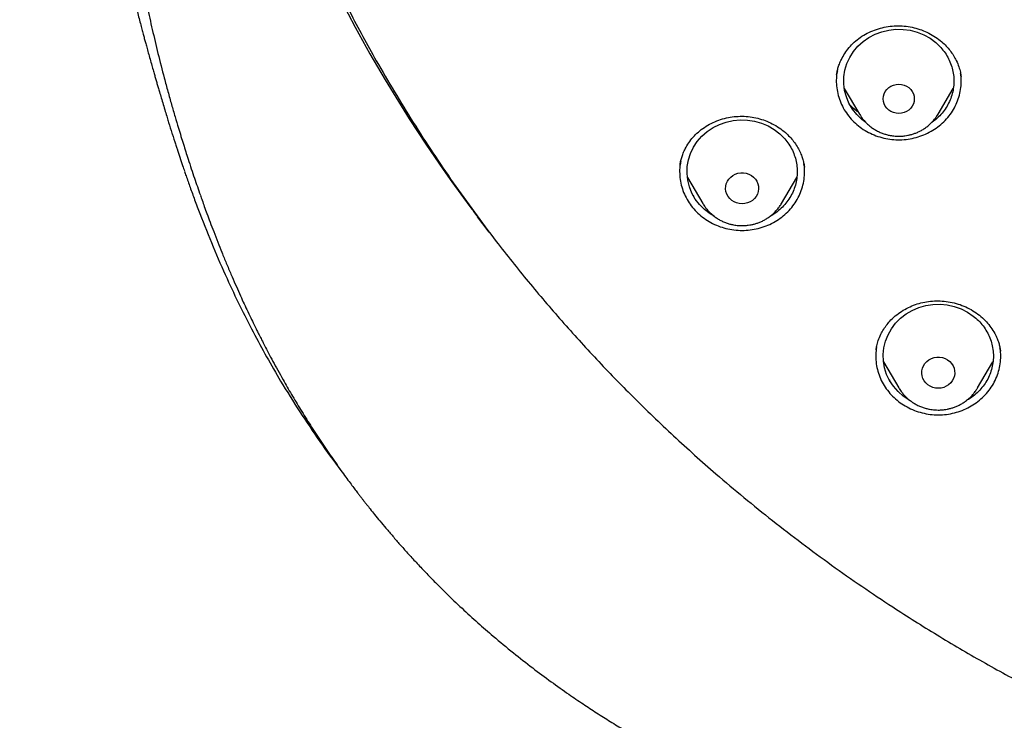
# Model space of a CAD drawing. Header units: millimetres. Extents: x 8 to 1577, y 12 to 2534.
# Tile 78 of 128: x 720 to 747, y 2101 to 2120. Entities that reach past the tile are written whole.
import ezdxf

# ---------------------------------------------------------------- set-up
doc = ezdxf.new("R2010")
doc.units = ezdxf.units.MM

msp = doc.modelspace()

# ---------------------------------------------------------------- linework, layer by layer
at = {"color": 7, "linetype": 'Continuous', "lineweight": 30}
for p, q in [((745.995, 2118.198), (745.999, 2118.177)), ((742.821, 2117.846), (743.233, 2117.146)), ((745.372, 2117.146), (745.784, 2117.844)), ((743.239, 2117.136), (743.233, 2117.146)), ((745.416, 2117.2), (745.396, 2117.186)), ((724.957, 2115.961), (724.97, 2115.92)), ((741.734, 2115.716), (741.735, 2115.708)), ((738.553, 2115.424), (738.97, 2114.715)), ((741.11, 2114.715), (741.53, 2115.428)), ((738.727, 2114.918), (738.714, 2114.93)), ((738.978, 2114.701), (738.97, 2114.715)), ((741.112, 2114.708), (741.1, 2114.699)), ((733.159, 2113.936), (732.838, 2114.358)), ((743.687, 2110.746), (743.69, 2110.762)), ((747.069, 2110.722), (747.072, 2110.705)), ((743.887, 2110.413), (744.307, 2109.7)), ((746.447, 2109.7), (746.864, 2110.409)), ((744.069, 2109.897), (744.046, 2109.919)), ((744.316, 2109.686), (744.307, 2109.7))]:
    msp.add_line(p, q, dxfattribs=at)
at = {"color": 7, "linetype": 'Continuous', "lineweight": 30, "flags": 128}
for points in [[(743.407, 2116.92), (743.298, 2117.001), (743.161, 2117.133), (743.044, 2117.281), (742.948, 2117.442), (742.876, 2117.613), (742.828, 2117.792), (742.805, 2117.975), (742.807, 2118.16), (742.836, 2118.342), (742.889, 2118.519), (742.967, 2118.689), (743.067, 2118.847), (743.189, 2118.992), (743.33, 2119.12), (743.487, 2119.23), (743.658, 2119.32), (743.841, 2119.388), (744.031, 2119.434), (744.226, 2119.455), (744.422, 2119.452), (744.616, 2119.426), (744.805, 2119.375), (744.985, 2119.303), (745.154, 2119.208), (745.308, 2119.094), (745.444, 2118.962), (745.444, 2118.962)], [(744.303, 2117.163), (744.229, 2117.17), (744.158, 2117.187), (744.091, 2117.217), (744.03, 2117.257), (743.978, 2117.306), (743.936, 2117.363), (743.905, 2117.425), (743.885, 2117.493), (743.879, 2117.562), (743.885, 2117.631), (743.905, 2117.698), (743.936, 2117.761), (743.978, 2117.818), (744.03, 2117.867), (744.091, 2117.907), (744.158, 2117.936), (744.229, 2117.954), (744.303, 2117.96), (744.376, 2117.954), (744.448, 2117.936), (744.515, 2117.907), (744.575, 2117.867), (744.627, 2117.818), (744.67, 2117.761), (744.701, 2117.698), (744.72, 2117.631), (744.726, 2117.562), (744.72, 2117.493), (744.701, 2117.425), (744.67, 2117.363), (744.627, 2117.306), (744.575, 2117.257), (744.515, 2117.217), (744.448, 2117.187), (744.376, 2117.17), (744.303, 2117.163)], [(739.28, 2114.369), (739.166, 2114.436), (739.015, 2114.553), (738.881, 2114.688), (738.766, 2114.837), (738.674, 2115), (738.605, 2115.173), (738.56, 2115.352), (738.541, 2115.536), (738.547, 2115.72), (738.579, 2115.902), (738.636, 2116.078), (738.717, 2116.246), (738.821, 2116.403), (738.945, 2116.545), (739.089, 2116.671), (739.248, 2116.779), (739.421, 2116.866), (739.605, 2116.931), (739.796, 2116.972), (739.991, 2116.99), (740.187, 2116.984), (740.381, 2116.954), (740.569, 2116.901), (740.747, 2116.825), (740.914, 2116.727), (741.066, 2116.61), (741.2, 2116.476), (741.2, 2116.476)], [(740.04, 2114.707), (739.964, 2114.713), (739.89, 2114.732), (739.821, 2114.761), (739.757, 2114.801), (739.702, 2114.851), (739.657, 2114.909), (739.623, 2114.973), (739.6, 2115.041), (739.591, 2115.112), (739.594, 2115.184), (739.61, 2115.254), (739.638, 2115.321), (739.678, 2115.382), (739.729, 2115.436), (739.788, 2115.481), (739.855, 2115.516), (739.927, 2115.539), (740.002, 2115.552), (740.078, 2115.552), (740.154, 2115.539), (740.226, 2115.516), (740.292, 2115.481), (740.352, 2115.436), (740.402, 2115.382), (740.442, 2115.321), (740.47, 2115.254), (740.487, 2115.184), (740.49, 2115.112), (740.48, 2115.041), (740.458, 2114.973), (740.423, 2114.909), (740.378, 2114.851), (740.323, 2114.801), (740.26, 2114.761), (740.19, 2114.732), (740.116, 2114.713), (740.04, 2114.707)], [(732.838, 2114.358), (732.838, 2114.358), (732.838, 2114.358), (732.838, 2114.358), (732.838, 2114.358), (732.838, 2114.358), (732.838, 2114.358), (732.837, 2114.358), (732.837, 2114.358)], [(744.621, 2109.352), (744.585, 2109.37), (744.425, 2109.477), (744.282, 2109.603), (744.158, 2109.746), (744.054, 2109.902), (743.973, 2110.07), (743.916, 2110.247), (743.884, 2110.429), (743.878, 2110.613), (743.897, 2110.796), (743.942, 2110.976), (744.011, 2111.149), (744.103, 2111.311), (744.217, 2111.461), (744.352, 2111.596), (744.503, 2111.713), (744.67, 2111.81), (744.849, 2111.886), (745.036, 2111.94), (745.23, 2111.97), (745.426, 2111.976), (745.621, 2111.958), (745.812, 2111.916), (745.996, 2111.851), (746.169, 2111.764), (746.329, 2111.656), (746.329, 2111.656)], [(745.377, 2109.692), (745.301, 2109.699), (745.227, 2109.717), (745.157, 2109.746), (745.094, 2109.786), (745.039, 2109.836), (744.994, 2109.894), (744.959, 2109.958), (744.937, 2110.026), (744.927, 2110.097), (744.931, 2110.169), (744.947, 2110.239), (744.975, 2110.306), (745.015, 2110.367), (745.066, 2110.421), (745.125, 2110.466), (745.192, 2110.501), (745.264, 2110.525), (745.339, 2110.537), (745.415, 2110.537), (745.49, 2110.525), (745.562, 2110.501), (745.629, 2110.466), (745.688, 2110.421), (745.739, 2110.367), (745.779, 2110.306), (745.807, 2110.239), (745.823, 2110.169), (745.827, 2110.097), (745.817, 2110.026), (745.794, 2109.958), (745.76, 2109.894), (745.715, 2109.836), (745.66, 2109.786), (745.596, 2109.746), (745.527, 2109.717), (745.453, 2109.699), (745.377, 2109.692)]]:
    msp.add_lwpolyline(points, dxfattribs=at)
at = {"color": 7, "linetype": 'Continuous', "lineweight": 30}
for centre, radius, start, end in [((765.314, 2138.995), 40.762, 179.6343, 216.6984), ((733.115, 2114.991), 0.601, 216.3768, 216.4876), ((766.926, 2139.974), 42.64, 216.4607, 216.9225)]:
    msp.add_arc(centre, radius, start, end, dxfattribs=at)
for points, knots in [([(769.801, 2184.775), (769.595, 2184.774), (769.196, 2184.774), (768.616, 2184.769), (768.073, 2184.763), (767.567, 2184.755), (767.102, 2184.745), (766.676, 2184.735), (766.289, 2184.724), (765.938, 2184.714), (765.606, 2184.703), (765.286, 2184.691), (764.964, 2184.679), (764.645, 2184.666), (764.324, 2184.652), (764, 2184.637), (763.387, 2184.606), (762.486, 2184.556), (761.297, 2184.478), (759.795, 2184.363), (757.984, 2184.199), (755.865, 2183.968), (754.034, 2183.732), (752.488, 2183.51), (751.225, 2183.314), (749.964, 2183.104), (748.707, 2182.874), (747.464, 2182.616), (746.237, 2182.33), (745.027, 2182.013), (743.827, 2181.662), (742.808, 2181.328), (741.964, 2181.027), (741.29, 2180.771), (740.613, 2180.497), (739.927, 2180.203), (739.291, 2179.911), (738.709, 2179.628), (738.193, 2179.364), (737.776, 2179.141), (737.459, 2178.966), (737.236, 2178.84), (737.018, 2178.715), (736.808, 2178.592), (736.628, 2178.484), (736.485, 2178.397), (736.379, 2178.332), (736.293, 2178.279), (736.218, 2178.232), (736.14, 2178.183), (736.038, 2178.119), (735.908, 2178.035), (735.746, 2177.93), (735.56, 2177.808), (735.184, 2177.555), (734.642, 2177.175), (733.982, 2176.679), (733.379, 2176.196), (732.825, 2175.727), (732.294, 2175.25), (731.698, 2174.682), (731.044, 2174.013), (730.342, 2173.233), (729.675, 2172.427), (729.044, 2171.599), (728.449, 2170.75), (727.889, 2169.882), (727.364, 2168.993), (726.873, 2168.086), (726.416, 2167.161), (725.993, 2166.222), (725.603, 2165.272), (725.213, 2164.23), (724.831, 2163.095), (724.465, 2161.865), (724.139, 2160.626), (723.849, 2159.379), (723.595, 2158.126), (723.317, 2156.631), (723.025, 2154.89), (722.734, 2152.903), (722.48, 2150.864), (722.265, 2148.773), (722.093, 2146.632), (721.967, 2144.487), (721.888, 2142.341), (721.856, 2140.231), (721.867, 2138.16), (721.919, 2136.127), (722.012, 2134.095), (722.147, 2132.065), (722.324, 2130.038), (722.532, 2128.122), (722.764, 2126.318), (723.013, 2124.624), (723.292, 2122.935), (723.536, 2121.615), (723.725, 2120.658), (723.852, 2120.055), (723.991, 2119.435), (724.145, 2118.79), (724.288, 2118.228), (724.413, 2117.764), (724.511, 2117.413), (724.607, 2117.084), (724.693, 2116.795), (724.769, 2116.545), (724.837, 2116.334), (724.898, 2116.13), (724.94, 2115.996), (724.96, 2115.932)], [0, 0, 0, 0, 0.0058548, 0.0113535, 0.0164966, 0.0212848, 0.0257185, 0.0297282, 0.0333966, 0.0367239, 0.0397103, 0.0428349, 0.0458342, 0.0488586, 0.051908, 0.0549823, 0.0580818, 0.0693332, 0.0806464, 0.09196, 0.1121621, 0.1323642, 0.1525666, 0.1646894, 0.1768161, 0.1889495, 0.2010855, 0.2132135, 0.2251198, 0.2370226, 0.2489202, 0.2608158, 0.2676947, 0.2745732, 0.2814845, 0.2886171, 0.2960125, 0.3015986, 0.3072404, 0.3127077, 0.3152184, 0.3176859, 0.3201098, 0.3224898, 0.324721, 0.3261478, 0.3273448, 0.3283123, 0.3290641, 0.3299116, 0.3309843, 0.3325371, 0.3344023, 0.3365795, 0.3389963, 0.3475273, 0.3558017, 0.3629846, 0.3700406, 0.3769945, 0.3838502, 0.3941424, 0.4044434, 0.4147324, 0.4249947, 0.4352242, 0.4454513, 0.4556871, 0.4659413, 0.4762203, 0.4864966, 0.4967602, 0.5070162, 0.5198796, 0.5327452, 0.5456119, 0.5584747, 0.5713236, 0.5841754, 0.6043884, 0.6246084, 0.6448274, 0.6664783, 0.6881222, 0.7097696, 0.7314176, 0.7530657, 0.7735658, 0.794066, 0.8145661, 0.8350647, 0.8555599, 0.8760678, 0.8933012, 0.9105353, 0.9277684, 0.9449933, 0.9510536, 0.9571838, 0.9635741, 0.9702361, 0.9771706, 0.9810348, 0.984698, 0.9881434, 0.9913708, 0.9937538, 0.9959996, 0.9980786, 1, 1, 1, 1]), ([(772.98, 2096.301), (773.371, 2096.33), (774.153, 2096.388), (775.306, 2096.509), (776.439, 2096.654), (777.553, 2096.823), (778.663, 2097.019), (779.742, 2097.236), (780.789, 2097.471), (781.806, 2097.724), (782.816, 2097.999), (783.812, 2098.293), (784.792, 2098.607), (785.756, 2098.939), (786.712, 2099.291), (787.589, 2099.636), (788.387, 2099.968), (789.107, 2100.283), (789.823, 2100.609), (790.6, 2100.98), (791.437, 2101.4), (792.331, 2101.873), (793.214, 2102.366), (794.087, 2102.878), (794.948, 2103.41), (795.913, 2104.036), (796.973, 2104.765), (798.12, 2105.609), (799.24, 2106.49), (800.164, 2107.266), (800.905, 2107.92), (801.475, 2108.441), (802.035, 2108.972), (802.638, 2109.564), (803.28, 2110.22), (803.956, 2110.944), (804.616, 2111.684), (805.259, 2112.439), (805.884, 2113.209), (806.574, 2114.099), (807.318, 2115.117), (808.103, 2116.271), (808.85, 2117.45), (809.448, 2118.47), (809.917, 2119.318), (810.271, 2119.986), (810.612, 2120.661), (810.973, 2121.407), (811.348, 2122.227), (811.731, 2123.12), (812.093, 2124.024), (812.434, 2124.936), (812.753, 2125.857), (813.09, 2126.912), (813.433, 2128.104), (813.768, 2129.437), (814.057, 2130.781), (814.263, 2131.93), (814.406, 2132.876), (814.505, 2133.617), (814.589, 2134.36), (814.666, 2135.176), (814.731, 2136.066), (814.778, 2137.028), (814.802, 2137.993), (814.802, 2138.96), (814.779, 2139.928), (814.725, 2141.029), (814.629, 2142.26), (814.475, 2143.622), (814.274, 2144.981), (814.064, 2146.129), (813.866, 2147.066), (813.698, 2147.796), (813.516, 2148.523), (813.302, 2149.317), (813.05, 2150.177), (812.755, 2151.1), (812.437, 2152.018), (812.097, 2152.931), (811.734, 2153.837), (811.296, 2154.858), (810.771, 2155.99), (810.146, 2157.228), (809.478, 2158.448), (808.875, 2159.465), (808.359, 2160.288), (807.943, 2160.925), (807.515, 2161.554), (807.033, 2162.237), (806.492, 2162.97), (805.889, 2163.749), (805.265, 2164.517), (804.623, 2165.272), (803.961, 2166.014), (803.188, 2166.842), (802.294, 2167.747), (801.268, 2168.72), (800.208, 2169.663), (799.281, 2170.436), (798.504, 2171.052), (797.887, 2171.523), (797.262, 2171.984), (796.566, 2172.479), (795.798, 2173.002), (794.954, 2173.55), (794.095, 2174.08), (793.223, 2174.593), (792.337, 2175.087), (791.316, 2175.628), (790.154, 2176.204), (788.843, 2176.803), (787.511, 2177.364), (786.363, 2177.804), (785.413, 2178.144), (784.665, 2178.397), (783.912, 2178.637), (783.082, 2178.887), (782.172, 2179.142), (781.183, 2179.397), (780.186, 2179.63), (779.183, 2179.842), (778.172, 2180.033), (777.018, 2180.226), (775.719, 2180.408), (774.271, 2180.566), (772.816, 2180.68), (771.578, 2180.739), (770.562, 2180.764), (769.767, 2180.77), (768.972, 2180.763), (768.1, 2180.74), (767.152, 2180.698), (766.129, 2180.63), (765.106, 2180.541), (764.085, 2180.429), (763.064, 2180.295), (761.907, 2180.118), (760.617, 2179.885), (759.195, 2179.584), (757.782, 2179.239), (756.593, 2178.91), (755.625, 2178.617), (754.873, 2178.376), (754.125, 2178.121), (753.31, 2177.829), (752.431, 2177.494), (751.489, 2177.112), (750.556, 2176.71), (749.631, 2176.286), (748.715, 2175.842), (747.686, 2175.315), (746.55, 2174.694), (745.314, 2173.968), (744.102, 2173.203), (743.097, 2172.523), (742.286, 2171.945), (741.662, 2171.483), (741.046, 2171.011), (740.38, 2170.482), (739.668, 2169.892), (738.914, 2169.239), (738.175, 2168.569), (737.451, 2167.881), (736.743, 2167.178), (735.958, 2166.36), (735.105, 2165.421), (734.195, 2164.351), (733.321, 2163.252), (732.538, 2162.199), (731.841, 2161.2), (731.231, 2160.273), (730.654, 2159.345), (730.11, 2158.416), (729.59, 2157.475), (729.107, 2156.542), (728.659, 2155.622), (728.244, 2154.714), (727.852, 2153.797), (727.485, 2152.878), (727.144, 2151.96), (726.828, 2151.042), (726.534, 2150.117), (726.249, 2149.14), (725.978, 2148.112), (725.729, 2147.048), (725.512, 2145.992), (725.325, 2144.947), (725.167, 2143.897), (725.039, 2142.867), (724.941, 2141.859), (724.869, 2140.873), (724.822, 2139.885), (724.799, 2138.905), (724.801, 2137.932), (724.826, 2136.967), (724.875, 2136.003), (724.941, 2135.112), (725.02, 2134.296), (725.105, 2133.553), (725.205, 2132.812), (725.33, 2132.001), (725.484, 2131.121), (725.674, 2130.174), (725.887, 2129.23), (726.124, 2128.289), (726.384, 2127.352), (726.705, 2126.293), (727.1, 2125.115), (727.583, 2123.823), (728.111, 2122.544), (728.597, 2121.472), (729.019, 2120.603), (729.361, 2119.929), (729.716, 2119.26), (730.119, 2118.534), (730.575, 2117.752), (731.088, 2116.917), (731.622, 2116.092), (732.176, 2115.278), (732.752, 2114.475), (733.428, 2113.575), (734.216, 2112.587), (735.127, 2111.517), (736.075, 2110.475), (736.911, 2109.615), (737.615, 2108.926), (738.176, 2108.396), (738.746, 2107.876), (739.383, 2107.315), (740.088, 2106.719), (740.866, 2106.091), (741.661, 2105.479), (742.471, 2104.883), (743.296, 2104.304), (744.252, 2103.665), (745.343, 2102.978), (746.579, 2102.252), (747.842, 2101.563), (749.045, 2100.955), (750.182, 2100.42), (751.233, 2099.958), (752.281, 2099.527), (753.325, 2099.127), (754.381, 2098.751), (755.422, 2098.408), (756.447, 2098.096), (757.455, 2097.814), (758.47, 2097.554), (759.483, 2097.318), (760.493, 2097.106), (761.5, 2096.917), (762.512, 2096.75), (763.446, 2096.616), (764.299, 2096.511), (765.072, 2096.428), (765.846, 2096.356), (766.363, 2096.32), (766.621, 2096.301)], [0, 0, 0, 0, 0.004255, 0.008513, 0.012591, 0.016669, 0.020757, 0.024845, 0.028646, 0.032447, 0.036257, 0.040066, 0.043778, 0.04749, 0.051211, 0.054931, 0.057805, 0.060679, 0.063557, 0.066435, 0.070146, 0.073857, 0.077567, 0.081295, 0.085024, 0.088752, 0.094018, 0.099284, 0.104573, 0.109861, 0.112735, 0.11561, 0.118488, 0.121366, 0.125076, 0.128787, 0.132498, 0.136226, 0.139954, 0.143682, 0.148948, 0.154215, 0.159503, 0.164791, 0.167666, 0.17054, 0.173418, 0.176296, 0.180007, 0.183718, 0.187428, 0.191156, 0.194885, 0.198613, 0.203879, 0.209145, 0.214433, 0.219722, 0.222596, 0.22547, 0.228348, 0.231226, 0.234937, 0.238648, 0.242358, 0.246086, 0.249815, 0.253543, 0.258809, 0.264075, 0.269364, 0.274652, 0.277526, 0.280401, 0.283279, 0.286157, 0.289867, 0.293578, 0.297289, 0.301017, 0.304745, 0.308473, 0.313739, 0.319006, 0.324294, 0.329582, 0.332457, 0.335331, 0.338209, 0.341087, 0.344798, 0.348509, 0.352219, 0.355947, 0.359676, 0.363404, 0.36867, 0.373936, 0.379224, 0.384513, 0.387387, 0.390262, 0.39314, 0.396018, 0.399728, 0.403439, 0.407149, 0.410877, 0.414606, 0.418334, 0.4236, 0.428866, 0.434155, 0.439443, 0.442317, 0.445192, 0.44807, 0.450948, 0.454658, 0.458369, 0.46208, 0.465808, 0.469536, 0.473264, 0.47853, 0.483797, 0.489085, 0.494373, 0.497248, 0.500122, 0.503, 0.505878, 0.509589, 0.5133, 0.51701, 0.520738, 0.524467, 0.528195, 0.533461, 0.538727, 0.544015, 0.549304, 0.552178, 0.555053, 0.557931, 0.560809, 0.564519, 0.56823, 0.571941, 0.575669, 0.579397, 0.583125, 0.588391, 0.593657, 0.598946, 0.604234, 0.607109, 0.609983, 0.612861, 0.615739, 0.619449, 0.62316, 0.626871, 0.630599, 0.634327, 0.638055, 0.643322, 0.648588, 0.653876, 0.659164, 0.66342, 0.667678, 0.671756, 0.675833, 0.679922, 0.68401, 0.687811, 0.691612, 0.695421, 0.69923, 0.702943, 0.706655, 0.710375, 0.714095, 0.71835, 0.722608, 0.726686, 0.730764, 0.734852, 0.73894, 0.742741, 0.746542, 0.750352, 0.754161, 0.757873, 0.761585, 0.765306, 0.769026, 0.7719, 0.774774, 0.777652, 0.78053, 0.784241, 0.787952, 0.791662, 0.79539, 0.799119, 0.802847, 0.808113, 0.813379, 0.818668, 0.823956, 0.82683, 0.829705, 0.832583, 0.835461, 0.839171, 0.842882, 0.846593, 0.850321, 0.854049, 0.857777, 0.863043, 0.86831, 0.873598, 0.878886, 0.881761, 0.884635, 0.887513, 0.890391, 0.894102, 0.897813, 0.901523, 0.905251, 0.90898, 0.912708, 0.917974, 0.92324, 0.928528, 0.933817, 0.938072, 0.94233, 0.946408, 0.950486, 0.954574, 0.958662, 0.962463, 0.966264, 0.970073, 0.973883, 0.977595, 0.981307, 0.985027, 0.988747, 0.991559, 0.99437, 0.997185, 1, 1, 1, 1]), ([(766.34, 2114.517), (765.99, 2114.566), (765.288, 2114.665), (764.244, 2114.868), (763.206, 2115.11), (762.178, 2115.395), (761.169, 2115.719), (760.184, 2116.078), (759.222, 2116.471), (758.277, 2116.902), (757.343, 2117.373), (756.425, 2117.881), (755.526, 2118.427), (754.654, 2119.006), (753.806, 2119.62), (752.99, 2120.264), (752.208, 2120.935), (751.462, 2121.63), (750.751, 2122.352), (750.07, 2123.105), (749.42, 2123.89), (748.802, 2124.706), (748.221, 2125.549), (747.676, 2126.417), (747.174, 2127.3), (746.715, 2128.194), (746.298, 2129.099), (745.92, 2130.021), (745.579, 2130.963), (745.277, 2131.923), (745.016, 2132.899), (744.8, 2133.882), (744.626, 2134.874), (744.497, 2135.868), (744.412, 2136.86), (744.373, 2137.846), (744.377, 2138.83), (744.426, 2139.817), (744.521, 2140.807), (744.662, 2141.8), (744.849, 2142.79), (745.082, 2143.773), (745.356, 2144.74), (745.67, 2145.689), (746.022, 2146.617), (746.415, 2147.533), (746.851, 2148.441), (747.328, 2149.336), (747.845, 2150.216), (748.401, 2151.074), (748.994, 2151.91), (749.622, 2152.72), (750.281, 2153.499), (750.968, 2154.245), (751.686, 2154.962), (752.439, 2155.652), (753.227, 2156.315), (754.051, 2156.95), (754.907, 2157.553), (755.791, 2158.123), (756.694, 2158.654), (757.612, 2159.145), (758.544, 2159.598), (759.497, 2160.016), (760.474, 2160.4), (761.473, 2160.749), (762.491, 2161.06), (763.519, 2161.33), (764.561, 2161.561), (765.607, 2161.75), (766.655, 2161.897), (767.699, 2162.002), (768.743, 2162.065), (769.795, 2162.087), (770.853, 2162.066), (771.916, 2162.001), (772.98, 2161.894), (774.04, 2161.743), (775.086, 2161.552), (776.114, 2161.323), (777.124, 2161.056), (778.124, 2160.75), (779.117, 2160.404), (780.1, 2160.018), (781.07, 2159.593), (782.018, 2159.131), (782.947, 2158.632), (783.849, 2158.099), (784.722, 2157.535), (785.561, 2156.942), (786.37, 2156.318), (787.155, 2155.659), (787.912, 2154.966), (788.643, 2154.236), (789.342, 2153.476), (790.008, 2152.686), (790.633, 2151.875), (791.218, 2151.048), (791.763, 2150.206), (792.272, 2149.341), (792.746, 2148.451), (793.185, 2147.539), (793.585, 2146.606), (793.942, 2145.66), (794.259, 2144.7), (794.531, 2143.732), (794.759, 2142.76), (794.942, 2141.788), (795.08, 2140.813), (795.175, 2139.829), (795.225, 2138.836), (795.23, 2137.834), (795.188, 2136.83), (795.101, 2135.825), (794.97, 2134.832), (794.796, 2133.852), (794.582, 2132.887), (794.326, 2131.929), (794.027, 2130.974), (793.685, 2130.026), (793.3, 2129.087), (792.874, 2128.167), (792.408, 2127.262), (791.904, 2126.38), (791.364, 2125.523), (790.792, 2124.696), (790.185, 2123.894), (789.54, 2123.114), (788.855, 2122.356), (788.131, 2121.621), (787.371, 2120.914), (786.578, 2120.236), (785.761, 2119.594), (784.923, 2118.989), (784.065, 2118.42), (783.182, 2117.884), (782.27, 2117.378), (781.331, 2116.905), (780.368, 2116.466), (779.388, 2116.066), (778.39, 2115.705), (777.393, 2115.384), (776.721, 2115.205), (776.394, 2115.118)], [0, 0, 0, 0, 0.007111, 0.014233, 0.021378, 0.028559, 0.035735, 0.042744, 0.049754, 0.056777, 0.063826, 0.071, 0.07815, 0.085287, 0.092425, 0.099606, 0.106655, 0.113671, 0.120666, 0.127652, 0.134763, 0.141884, 0.149029, 0.156211, 0.163388, 0.170396, 0.177406, 0.18443, 0.191479, 0.198653, 0.205803, 0.21294, 0.220078, 0.227259, 0.234309, 0.241325, 0.248319, 0.255305, 0.262416, 0.269538, 0.276683, 0.283864, 0.291041, 0.29805, 0.30506, 0.312083, 0.319132, 0.326306, 0.333456, 0.340594, 0.347731, 0.354912, 0.361962, 0.368978, 0.375972, 0.382958, 0.390069, 0.397191, 0.404336, 0.411517, 0.418694, 0.425703, 0.432713, 0.439736, 0.446785, 0.453959, 0.461109, 0.468246, 0.475384, 0.482565, 0.489615, 0.49663, 0.503625, 0.510611, 0.517722, 0.524844, 0.531989, 0.53917, 0.546347, 0.553355, 0.560365, 0.567389, 0.574438, 0.581612, 0.588762, 0.595899, 0.603037, 0.610218, 0.617267, 0.624283, 0.631278, 0.638264, 0.645375, 0.652496, 0.659641, 0.666823, 0.674, 0.681008, 0.688018, 0.695042, 0.702091, 0.709265, 0.716414, 0.723552, 0.73069, 0.737871, 0.74492, 0.751936, 0.758931, 0.765917, 0.773028, 0.780149, 0.787294, 0.794476, 0.801653, 0.808662, 0.815672, 0.822695, 0.829744, 0.836918, 0.844068, 0.851206, 0.858343, 0.865524, 0.872574, 0.87959, 0.886584, 0.89357, 0.900681, 0.907803, 0.914948, 0.922129, 0.929306, 0.936315, 0.943325, 0.950348, 0.957396, 0.964571, 0.971721, 0.978858, 0.985995, 0.993177, 1, 1, 1, 1]), ([(720.382, 2144.413), (720.383, 2144.373), (720.385, 2144.294), (720.389, 2144.172), (720.393, 2144.058), (720.396, 2143.957), (720.399, 2143.865), (720.402, 2143.778), (720.405, 2143.681), (720.409, 2143.567), (720.414, 2143.447), (720.418, 2143.338), (720.421, 2143.251), (720.424, 2143.175), (720.428, 2143.075), (720.433, 2142.94), (720.439, 2142.787), (720.445, 2142.647), (720.451, 2142.515), (720.457, 2142.371), (720.465, 2142.215), (720.472, 2142.065), (720.478, 2141.922), (720.486, 2141.766), (720.495, 2141.59), (720.504, 2141.407), (720.514, 2141.231), (720.523, 2141.063), (720.532, 2140.904), (720.541, 2140.75), (720.55, 2140.591), (720.56, 2140.424), (720.57, 2140.255), (720.58, 2140.096), (720.59, 2139.947), (720.6, 2139.783), (720.612, 2139.599), (720.625, 2139.415), (720.637, 2139.247), (720.648, 2139.08), (720.661, 2138.908), (720.672, 2138.755), (720.68, 2138.641), (720.687, 2138.546), (720.695, 2138.444), (720.704, 2138.331), (720.713, 2138.218), (720.721, 2138.111), (720.73, 2137.997), (720.741, 2137.865), (720.754, 2137.7), (720.769, 2137.516), (720.786, 2137.324), (720.801, 2137.143), (720.816, 2136.969), (720.832, 2136.792), (720.849, 2136.605), (720.867, 2136.41), (720.884, 2136.225), (720.9, 2136.061), (720.915, 2135.901), (720.931, 2135.734), (720.948, 2135.564), (720.962, 2135.426), (720.973, 2135.318), (720.983, 2135.222), (720.994, 2135.111), (721.006, 2134.998), (721.017, 2134.894), (721.026, 2134.809), (721.034, 2134.727), (721.044, 2134.633), (721.057, 2134.515), (721.071, 2134.389), (721.084, 2134.272), (721.095, 2134.168), (721.112, 2134.012), (721.138, 2133.786), (721.17, 2133.508), (721.202, 2133.234), (721.233, 2132.974), (721.268, 2132.688), (721.298, 2132.446), (721.323, 2132.255), (721.338, 2132.131), (721.354, 2132.006), (721.372, 2131.867), (721.39, 2131.731), (721.405, 2131.616), (721.417, 2131.527), (721.428, 2131.442), (721.442, 2131.343), (721.457, 2131.231), (721.472, 2131.118), (721.486, 2131.018), (721.498, 2130.927), (721.514, 2130.817), (721.533, 2130.676), (721.558, 2130.504), (721.582, 2130.33), (721.605, 2130.169), (721.627, 2130.019), (721.649, 2129.869), (721.672, 2129.714), (721.699, 2129.529), (721.732, 2129.312), (721.768, 2129.08), (721.803, 2128.85), (721.837, 2128.632), (721.87, 2128.427), (721.899, 2128.246), (721.926, 2128.077), (721.954, 2127.907), (721.98, 2127.748), (722.004, 2127.602), (722.028, 2127.458), (722.052, 2127.318), (722.075, 2127.183), (722.099, 2127.041), (722.126, 2126.884), (722.154, 2126.721), (722.181, 2126.569), (722.205, 2126.432), (722.229, 2126.296), (722.252, 2126.166), (722.275, 2126.038), (722.294, 2125.931), (722.31, 2125.843), (722.323, 2125.77), (722.337, 2125.698), (722.353, 2125.61), (722.373, 2125.502), (722.396, 2125.375), (722.42, 2125.244), (722.446, 2125.107), (722.473, 2124.963), (722.503, 2124.805), (722.534, 2124.643), (722.564, 2124.49), (722.59, 2124.358), (722.613, 2124.239), (722.635, 2124.126), (722.658, 2124.009), (722.679, 2123.902), (722.699, 2123.804), (722.72, 2123.698), (722.745, 2123.572), (722.772, 2123.44), (722.798, 2123.317), (722.82, 2123.212), (722.84, 2123.113), (722.862, 2123.008), (722.886, 2122.898), (722.911, 2122.781), (722.936, 2122.665), (722.96, 2122.553), (722.982, 2122.453), (723, 2122.371), (723.018, 2122.288), (723.039, 2122.193), (723.068, 2122.066), (723.102, 2121.912), (723.142, 2121.74), (723.18, 2121.574), (723.212, 2121.438), (723.236, 2121.336), (723.256, 2121.25), (723.275, 2121.169), (723.298, 2121.073), (723.326, 2120.96), (723.356, 2120.834), (723.386, 2120.71), (723.414, 2120.596), (723.442, 2120.486), (723.469, 2120.376), (723.5, 2120.254), (723.534, 2120.12), (723.574, 2119.964), (723.619, 2119.79), (723.664, 2119.618), (723.705, 2119.463), (723.741, 2119.329), (723.773, 2119.209), (723.805, 2119.091), (723.841, 2118.96), (723.882, 2118.808), (723.929, 2118.641), (723.975, 2118.476), (724.018, 2118.326), (724.054, 2118.198), (724.087, 2118.086), (724.118, 2117.978), (724.151, 2117.866), (724.189, 2117.736), (724.235, 2117.581), (724.287, 2117.405), (724.342, 2117.226), (724.391, 2117.064), (724.452, 2116.867), (724.501, 2116.71), (724.541, 2116.585), (724.558, 2116.53), (724.581, 2116.457), (724.612, 2116.36), (724.641, 2116.272), (724.659, 2116.215), (724.664, 2116.2)], [0, 0, 0, 0, 0.004003, 0.008043, 0.011554, 0.014725, 0.017589, 0.02026, 0.023344, 0.027134, 0.031396, 0.035047, 0.037796, 0.039836, 0.042514, 0.047513, 0.053003, 0.057421, 0.061202, 0.065884, 0.071451, 0.076445, 0.080501, 0.085477, 0.091643, 0.097723, 0.103368, 0.108868, 0.114092, 0.118897, 0.123938, 0.129639, 0.135219, 0.14049, 0.145174, 0.149886, 0.156551, 0.163107, 0.167916, 0.173081, 0.179465, 0.184725, 0.188102, 0.190665, 0.194035, 0.198074, 0.201802, 0.20503, 0.208662, 0.212913, 0.218042, 0.22485, 0.230927, 0.236963, 0.242621, 0.248014, 0.254356, 0.260982, 0.267263, 0.272524, 0.277145, 0.282955, 0.289048, 0.293861, 0.296513, 0.299675, 0.303379, 0.307429, 0.310811, 0.313628, 0.315821, 0.318879, 0.322949, 0.327428, 0.331297, 0.334538, 0.337666, 0.346759, 0.356878, 0.365055, 0.373896, 0.382628, 0.393305, 0.397912, 0.401568, 0.405528, 0.410311, 0.415334, 0.419106, 0.421689, 0.424173, 0.427478, 0.431525, 0.435353, 0.438673, 0.441494, 0.44437, 0.449624, 0.455489, 0.46148, 0.466919, 0.47145, 0.476453, 0.481877, 0.486882, 0.494806, 0.503572, 0.509956, 0.517775, 0.525363, 0.530387, 0.535857, 0.542293, 0.547324, 0.55178, 0.556881, 0.561781, 0.565772, 0.570439, 0.576009, 0.581525, 0.586736, 0.591254, 0.595326, 0.600306, 0.604347, 0.608129, 0.611092, 0.613238, 0.615387, 0.618355, 0.622143, 0.626185, 0.631166, 0.635264, 0.640018, 0.645635, 0.651172, 0.656391, 0.661075, 0.664472, 0.66834, 0.672637, 0.676351, 0.67952, 0.683482, 0.68849, 0.694295, 0.699002, 0.702997, 0.706719, 0.710644, 0.715489, 0.719865, 0.724545, 0.729331, 0.733349, 0.736491, 0.739141, 0.743361, 0.748032, 0.754608, 0.761999, 0.768666, 0.774122, 0.778746, 0.781807, 0.784887, 0.788768, 0.793606, 0.798916, 0.804257, 0.809137, 0.813063, 0.818011, 0.822885, 0.828302, 0.834888, 0.842565, 0.850242, 0.856786, 0.862354, 0.867306, 0.872084, 0.877514, 0.884253, 0.891666, 0.899156, 0.905731, 0.911126, 0.915863, 0.920504, 0.925243, 0.930641, 0.937706, 0.945724, 0.953964, 0.961575, 0.967432, 0.980382, 0.98257, 0.984857, 0.988069, 0.992443, 0.997978, 1, 1, 1, 1]), ([(742.611, 2118.215), (742.615, 2118.241), (742.624, 2118.297), (742.647, 2118.397), (742.685, 2118.512), (742.746, 2118.65), (742.832, 2118.801), (742.949, 2118.958), (743.09, 2119.105), (743.255, 2119.237), (743.44, 2119.348), (743.642, 2119.437), (743.853, 2119.502), (744.07, 2119.54), (744.29, 2119.553), (744.507, 2119.54), (744.72, 2119.501), (744.925, 2119.438), (745.121, 2119.352), (745.307, 2119.244), (745.464, 2119.124), (745.595, 2119), (745.701, 2118.876), (745.793, 2118.743), (745.875, 2118.595), (745.938, 2118.442), (745.98, 2118.295), (745.994, 2118.209), (746.001, 2118.171)], [0, 0, 0, 0, 0.020991, 0.044968, 0.07219, 0.102081, 0.143068, 0.185168, 0.228347, 0.272619, 0.317972, 0.363356, 0.408381, 0.453048, 0.497386, 0.541443, 0.584911, 0.627949, 0.671404, 0.715408, 0.760019, 0.793938, 0.828221, 0.862721, 0.896733, 0.937067, 0.971428, 1, 1, 1, 1]), ([(745.444, 2118.962), (745.485, 2118.913), (745.566, 2118.817), (745.661, 2118.654), (745.734, 2118.483), (745.782, 2118.303), (745.805, 2118.12), (745.802, 2117.935), (745.774, 2117.752), (745.72, 2117.574), (745.642, 2117.404), (745.542, 2117.245), (745.419, 2117.101), (745.304, 2116.991), (745.224, 2116.938), (745.198, 2116.92)], [0, 0, 0, 0, 0.080053, 0.160107, 0.24016, 0.320213, 0.400267, 0.48032, 0.560373, 0.640427, 0.72048, 0.800533, 0.880587, 0.96064, 1, 1, 1, 1]), ([(742.631, 2118.321), (742.622, 2118.273), (742.601, 2118.155), (742.601, 2117.965), (742.626, 2117.757), (742.681, 2117.554), (742.763, 2117.359), (742.872, 2117.176), (743.005, 2117.008), (743.161, 2116.858), (743.335, 2116.728), (743.527, 2116.621), (743.732, 2116.538), (743.946, 2116.481), (744.167, 2116.45), (744.39, 2116.447), (744.611, 2116.472), (744.828, 2116.523), (745.035, 2116.601), (745.23, 2116.703), (745.408, 2116.828), (745.568, 2116.974), (745.707, 2117.138), (745.821, 2117.318), (745.909, 2117.511), (745.97, 2117.712), (746.001, 2117.92), (746.007, 2118.103), (745.991, 2118.215), (745.984, 2118.258)], [0, 0, 0, 0, 0.026984, 0.064961, 0.102939, 0.140917, 0.178894, 0.216872, 0.25485, 0.292828, 0.330805, 0.368783, 0.406761, 0.444739, 0.482716, 0.520694, 0.558672, 0.596649, 0.634627, 0.672605, 0.710583, 0.74856, 0.786538, 0.824516, 0.862493, 0.900471, 0.938449, 0.976427, 1, 1, 1, 1]), ([(743.197, 2117.207), (743.167, 2117.228), (743.086, 2117.283), (743.02, 2117.35), (742.978, 2117.391)], [0, 0, 0, 0, 0.3778401, 1, 1, 1, 1]), ([(744.303, 2116.546), (744.343, 2116.547), (744.399, 2116.549), (744.482, 2116.558), (744.552, 2116.57), (744.636, 2116.59), (744.722, 2116.616), (744.811, 2116.651), (744.899, 2116.693), (744.986, 2116.744), (745.07, 2116.803), (745.15, 2116.87), (745.225, 2116.944), (745.293, 2117.026), (745.341, 2117.093), (745.364, 2117.133), (745.369, 2117.143)], [0, 0, 0, 0, 0.092819, 0.131014, 0.194375, 0.26035, 0.331265, 0.40542, 0.482125, 0.560831, 0.64115, 0.722799, 0.805571, 0.889314, 0.973922, 1, 1, 1, 1]), ([(738.35, 2115.763), (738.356, 2115.795), (738.366, 2115.86), (738.394, 2115.968), (738.435, 2116.085), (738.498, 2116.221), (738.586, 2116.369), (738.705, 2116.522), (738.847, 2116.664), (739.012, 2116.792), (739.198, 2116.9), (739.4, 2116.985), (739.61, 2117.046), (739.826, 2117.082), (740.043, 2117.093), (740.258, 2117.078), (740.467, 2117.037), (740.669, 2116.974), (740.864, 2116.888), (741.049, 2116.779), (741.207, 2116.658), (741.337, 2116.532), (741.444, 2116.407), (741.536, 2116.271), (741.611, 2116.133), (741.666, 2116.001), (741.702, 2115.886), (741.725, 2115.789), (741.733, 2115.733), (741.738, 2115.708)], [0, 0, 0, 0, 0.024344, 0.050415, 0.078394, 0.108058, 0.148624, 0.190266, 0.232999, 0.276879, 0.321928, 0.36712, 0.411929, 0.456286, 0.50014, 0.543497, 0.586378, 0.628962, 0.672154, 0.716124, 0.760899, 0.795064, 0.829712, 0.864628, 0.899428, 0.930745, 0.957876, 0.980916, 1, 1, 1, 1]), ([(743.24, 2117.137), (743.252, 2117.116), (743.283, 2117.065), (743.342, 2116.989), (743.415, 2116.908), (743.496, 2116.835), (743.583, 2116.768), (743.675, 2116.71), (743.771, 2116.661), (743.87, 2116.621), (743.968, 2116.59), (744.057, 2116.569), (744.135, 2116.557), (744.214, 2116.548), (744.27, 2116.547), (744.303, 2116.546)], [0, 0, 0, 0, 0.056618, 0.142688, 0.228787, 0.314859, 0.400809, 0.486476, 0.571568, 0.655485, 0.736744, 0.814018, 0.868554, 0.924199, 1, 1, 1, 1]), ([(741.2, 2116.476), (741.239, 2116.427), (741.319, 2116.329), (741.41, 2116.165), (741.48, 2115.992), (741.524, 2115.812), (741.544, 2115.628), (741.537, 2115.443), (741.505, 2115.261), (741.448, 2115.084), (741.367, 2114.915), (741.263, 2114.758), (741.138, 2114.615), (740.994, 2114.49), (740.88, 2114.408), (740.812, 2114.374), (740.801, 2114.369)], [0, 0, 0, 0, 0.075873, 0.151746, 0.227619, 0.303493, 0.379366, 0.455239, 0.531112, 0.606985, 0.682858, 0.758731, 0.834605, 0.910478, 0.986351, 1, 1, 1, 1]), ([(724.668, 2116.201), (724.715, 2116.049), (724.777, 2115.846), (724.85, 2115.645), (724.868, 2115.594)], [0, 0, 0, 0, 0.748115, 1, 1, 1, 1]), ([(724.966, 2115.919), (725.023, 2115.748), (725.132, 2115.42), (725.244, 2115.097), (725.298, 2114.942)], [0, 0, 0, 0, 0.5212072, 1, 1, 1, 1]), ([(738.371, 2115.87), (738.363, 2115.826), (738.34, 2115.714), (738.337, 2115.529), (738.358, 2115.321), (738.409, 2115.117), (738.487, 2114.921), (738.592, 2114.736), (738.722, 2114.565), (738.875, 2114.412), (739.047, 2114.279), (739.236, 2114.169), (739.44, 2114.082), (739.653, 2114.022), (739.873, 2113.987), (740.096, 2113.981), (740.318, 2114.001), (740.535, 2114.049), (740.744, 2114.122), (740.94, 2114.221), (741.122, 2114.343), (741.284, 2114.487), (741.426, 2114.649), (741.544, 2114.827), (741.636, 2115.017), (741.701, 2115.218), (741.736, 2115.425), (741.746, 2115.617), (741.73, 2115.739), (741.723, 2115.791)], [0, 0, 0, 0, 0.024148, 0.062036, 0.099925, 0.137813, 0.175702, 0.213591, 0.251479, 0.289368, 0.327257, 0.365145, 0.403034, 0.440923, 0.478811, 0.5167, 0.554589, 0.592477, 0.630366, 0.668255, 0.706143, 0.744032, 0.781921, 0.819809, 0.857698, 0.895586, 0.933475, 0.971364, 1, 1, 1, 1]), ([(724.867, 2115.59), (724.881, 2115.55), (724.93, 2115.406), (725.022, 2115.148), (725.146, 2114.806), (725.351, 2114.264), (725.638, 2113.547), (726.003, 2112.711), (726.367, 2111.939), (726.727, 2111.23), (727.097, 2110.548), (727.517, 2109.824), (727.996, 2109.054), (728.546, 2108.246), (728.923, 2107.714), (729.125, 2107.457), (729.126, 2107.455)], [0, 0, 0, 0, 0.01387, 0.0496, 0.089326, 0.133049, 0.239167, 0.34194, 0.430887, 0.517212, 0.600918, 0.683197, 0.789363, 0.894737, 0.999314, 1, 1, 1, 1]), ([(725.299, 2114.938), (725.315, 2114.893), (725.35, 2114.793), (725.41, 2114.626), (725.481, 2114.429), (725.566, 2114.2), (725.665, 2113.941), (725.771, 2113.667), (725.886, 2113.381), (726.004, 2113.091), (726.127, 2112.802), (726.246, 2112.526), (726.358, 2112.274), (726.463, 2112.045), (726.565, 2111.825), (726.662, 2111.62), (726.753, 2111.432), (726.83, 2111.277), (726.899, 2111.139), (726.969, 2111.001), (727.053, 2110.836), (727.155, 2110.642), (727.274, 2110.418), (727.406, 2110.177), (727.573, 2109.877), (727.78, 2109.519), (728.028, 2109.106), (728.293, 2108.682), (728.574, 2108.25), (728.818, 2107.892), (729.015, 2107.611), (729.154, 2107.417), (729.281, 2107.242), (729.393, 2107.09), (729.489, 2106.963), (729.567, 2106.86), (729.629, 2106.78), (729.679, 2106.715), (729.725, 2106.655), (729.772, 2106.595), (729.836, 2106.514), (729.926, 2106.401), (730.047, 2106.25), (730.19, 2106.076), (730.355, 2105.878), (730.536, 2105.666), (730.732, 2105.441), (730.942, 2105.205), (731.174, 2104.952), (731.428, 2104.683), (731.699, 2104.406), (732.029, 2104.077), (732.41, 2103.712), (732.84, 2103.321), (733.304, 2102.917), (733.802, 2102.505), (734.329, 2102.093), (734.833, 2101.718), (735.292, 2101.393), (735.705, 2101.112), (736.079, 2100.866), (736.453, 2100.629), (736.838, 2100.394), (737.242, 2100.156), (737.748, 2099.869), (738.367, 2099.535), (739.109, 2099.161), (739.855, 2098.811), (740.598, 2098.485), (741.333, 2098.185), (742.096, 2097.893), (742.881, 2097.615), (743.755, 2097.327), (744.705, 2097.039), (745.727, 2096.758), (746.759, 2096.499), (747.801, 2096.263), (748.851, 2096.047), (749.88, 2095.856), (750.886, 2095.684), (751.713, 2095.551), (752.368, 2095.45), (752.868, 2095.375), (753.385, 2095.301), (753.933, 2095.225), (754.514, 2095.147), (755.127, 2095.068), (755.796, 2094.987), (756.523, 2094.902), (757.312, 2094.816), (758.139, 2094.732), (759.007, 2094.65), (759.915, 2094.571), (760.863, 2094.496), (761.851, 2094.425), (762.879, 2094.36), (763.948, 2094.303), (765.051, 2094.253), (766.187, 2094.212), (767.357, 2094.182), (768.566, 2094.162), (769.385, 2094.16), (769.801, 2094.159)], [0, 0, 0, 0, 0.002683, 0.005986, 0.009941, 0.014567, 0.019878, 0.025883, 0.031589, 0.037817, 0.044132, 0.049981, 0.055361, 0.060269, 0.064702, 0.06949, 0.073548, 0.076875, 0.079576, 0.082506, 0.085858, 0.090333, 0.095241, 0.100548, 0.106254, 0.115096, 0.124432, 0.134057, 0.143972, 0.154177, 0.159039, 0.163755, 0.167926, 0.171544, 0.174606, 0.177112, 0.178966, 0.180441, 0.181883, 0.183316, 0.184792, 0.187894, 0.191613, 0.195951, 0.200909, 0.206491, 0.212053, 0.218132, 0.224727, 0.231836, 0.239434, 0.247045, 0.258633, 0.269748, 0.280397, 0.293945, 0.306693, 0.318658, 0.32985, 0.338748, 0.3471, 0.355359, 0.36392, 0.37279, 0.381964, 0.396981, 0.412708, 0.429111, 0.443641, 0.458602, 0.474001, 0.489827, 0.505601, 0.52589, 0.545781, 0.565292, 0.58579, 0.60589, 0.625545, 0.644626, 0.663265, 0.672606, 0.681891, 0.691636, 0.701991, 0.712957, 0.724531, 0.736715, 0.750819, 0.76566, 0.781236, 0.797548, 0.814596, 0.832383, 0.850915, 0.870195, 0.890224, 0.911005, 0.93215, 0.954028, 0.976643, 1, 1, 1, 1]), ([(732.54, 2114.776), (732.542, 2114.774), (732.557, 2114.744), (732.59, 2114.693), (732.62, 2114.651), (732.631, 2114.635)], [0, 0, 0, 0, 0.056354, 0.648271, 1, 1, 1, 1]), ([(738.98, 2114.701), (738.991, 2114.682), (739.021, 2114.632), (739.08, 2114.557), (739.153, 2114.477), (739.233, 2114.403), (739.32, 2114.337), (739.412, 2114.279), (739.508, 2114.23), (739.607, 2114.189), (739.705, 2114.158), (739.794, 2114.138), (739.873, 2114.125), (739.952, 2114.117), (740.008, 2114.116), (740.04, 2114.115)], [0, 0, 0, 0, 0.053285, 0.139659, 0.226063, 0.312439, 0.398692, 0.484662, 0.570054, 0.654268, 0.735814, 0.813361, 0.86809, 0.923931, 1, 1, 1, 1]), ([(740.04, 2114.115), (740.08, 2114.116), (740.136, 2114.117), (740.219, 2114.127), (740.29, 2114.139), (740.373, 2114.158), (740.46, 2114.185), (740.548, 2114.219), (740.637, 2114.262), (740.723, 2114.313), (740.807, 2114.372), (740.887, 2114.438), (740.962, 2114.513), (741.03, 2114.594), (741.079, 2114.661), (741.102, 2114.702), (741.107, 2114.712)], [0, 0, 0, 0, 0.0927709, 0.1309457, 0.1942749, 0.260215, 0.3310937, 0.4052104, 0.4818754, 0.5605405, 0.640818, 0.7224249, 0.805154, 0.8888541, 0.9734176, 1, 1, 1, 1]), ([(732.838, 2114.358), (732.858, 2114.331), (732.881, 2114.302), (732.899, 2114.284), (732.901, 2114.282)], [0, 0, 0, 0, 0.899167, 1, 1, 1, 1]), ([(743.687, 2110.741), (743.693, 2110.777), (743.706, 2110.856), (743.746, 2111), (743.808, 2111.152), (743.891, 2111.3), (743.983, 2111.43), (744.088, 2111.551), (744.218, 2111.671), (744.375, 2111.787), (744.56, 2111.89), (744.754, 2111.971), (744.957, 2112.03), (745.166, 2112.064), (745.38, 2112.074), (745.597, 2112.058), (745.813, 2112.017), (746.024, 2111.951), (746.226, 2111.86), (746.413, 2111.746), (746.579, 2111.613), (746.722, 2111.465), (746.841, 2111.308), (746.929, 2111.158), (746.991, 2111.02), (747.032, 2110.903), (747.058, 2110.796), (747.069, 2110.733), (747.074, 2110.702)], [0, 0, 0, 0, 0.027133, 0.061115, 0.102157, 0.136862, 0.171523, 0.205802, 0.239723, 0.284392, 0.328403, 0.371692, 0.414379, 0.457324, 0.500669, 0.544444, 0.588689, 0.633418, 0.67865, 0.723949, 0.768287, 0.811315, 0.853092, 0.893665, 0.923252, 0.950943, 0.976462, 1, 1, 1, 1]), ([(746.329, 2111.656), (746.378, 2111.616), (746.476, 2111.534), (746.599, 2111.39), (746.704, 2111.233), (746.785, 2111.065), (746.842, 2110.888), (746.874, 2110.705), (746.88, 2110.521), (746.861, 2110.337), (746.816, 2110.156), (746.747, 2109.983), (746.654, 2109.82), (746.54, 2109.67), (746.405, 2109.536), (746.273, 2109.43), (746.18, 2109.379), (746.144, 2109.359)], [0, 0, 0, 0, 0.068318, 0.136636, 0.204955, 0.273273, 0.341591, 0.409909, 0.478227, 0.546546, 0.614864, 0.683182, 0.7515, 0.819818, 0.888137, 0.956455, 1, 1, 1, 1]), ([(743.696, 2110.797), (743.689, 2110.738), (743.672, 2110.609), (743.681, 2110.41), (743.716, 2110.203), (743.781, 2110.002), (743.873, 2109.812), (743.991, 2109.634), (744.133, 2109.472), (744.295, 2109.328), (744.477, 2109.206), (744.673, 2109.108), (744.882, 2109.034), (745.099, 2108.986), (745.321, 2108.966), (745.544, 2108.972), (745.764, 2109.007), (745.977, 2109.067), (746.181, 2109.154), (746.37, 2109.265), (746.542, 2109.398), (746.695, 2109.55), (746.825, 2109.721), (746.93, 2109.906), (747.008, 2110.102), (747.059, 2110.306), (747.08, 2110.514), (747.078, 2110.679), (747.061, 2110.772), (747.056, 2110.796)], [0, 0, 0, 0, 0.032584, 0.070741, 0.108898, 0.147054, 0.185211, 0.223368, 0.261525, 0.299681, 0.337838, 0.375995, 0.414152, 0.452308, 0.490465, 0.528622, 0.566778, 0.604935, 0.643092, 0.681249, 0.719405, 0.757562, 0.795719, 0.833876, 0.872032, 0.910189, 0.948346, 0.986502, 1, 1, 1, 1]), ([(744.317, 2109.686), (744.328, 2109.667), (744.358, 2109.617), (744.416, 2109.542), (744.49, 2109.462), (744.57, 2109.388), (744.657, 2109.322), (744.749, 2109.264), (744.845, 2109.215), (744.944, 2109.174), (745.042, 2109.143), (745.131, 2109.123), (745.21, 2109.11), (745.289, 2109.102), (745.345, 2109.101), (745.377, 2109.1)], [0, 0, 0, 0, 0.052683, 0.139112, 0.22557, 0.312001, 0.39831, 0.484334, 0.569781, 0.654048, 0.735646, 0.813242, 0.868006, 0.923883, 1, 1, 1, 1]), ([(745.377, 2109.1), (745.417, 2109.101), (745.473, 2109.102), (745.556, 2109.112), (745.627, 2109.124), (745.71, 2109.143), (745.797, 2109.17), (745.885, 2109.204), (745.973, 2109.247), (746.06, 2109.298), (746.144, 2109.357), (746.224, 2109.424), (746.299, 2109.498), (746.367, 2109.58), (746.415, 2109.646), (746.438, 2109.686), (746.443, 2109.695)], [0, 0, 0, 0, 0.092912, 0.131145, 0.19457, 0.26061, 0.331597, 0.405826, 0.482607, 0.561392, 0.641791, 0.723522, 0.806377, 0.890204, 0.974896, 1, 1, 1, 1])]:
    msp.add_open_spline(points, degree=3, knots=knots, dxfattribs=at)

doc.saveas('drawing.dxf')
